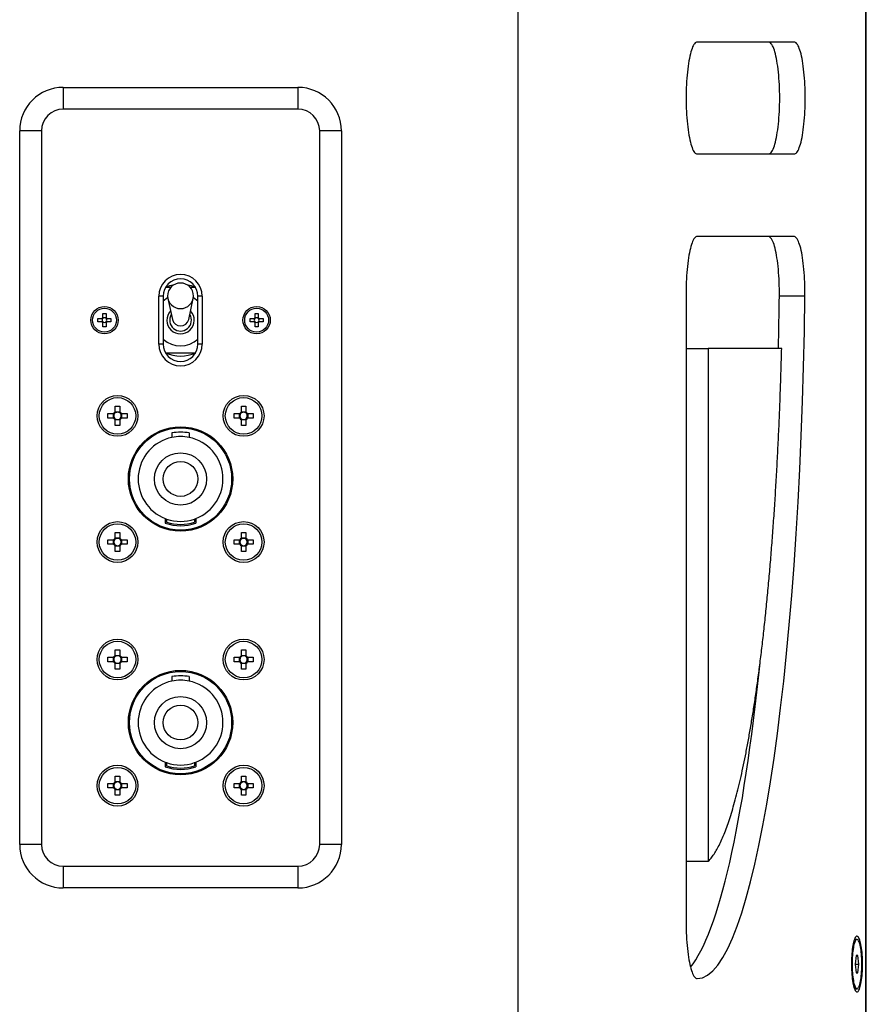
# Model space of a CAD drawing. Header units: millimetres. Extents: x 26293 to 29282, y 1612 to 3704.
# Tile 9 of 54: x 28022 to 28217, y 2433 to 2660. Entities that reach past the tile are written whole.
import ezdxf

# ---------------------------------------------------------------- set-up
doc = ezdxf.new("R2010")
doc.units = ezdxf.units.MM
doc.layers.add('1', color=7, linetype='Continuous')

msp = doc.modelspace()

# ---------------------------------------------------------------- linework, layer by layer
at = {"layer": '1'}
for p, q in [((28137.006, 3118.712), (28137.006, 2378.712)), ((28217.074, 2378.712), (28217.074, 3118.712)), ((28217.174, 2378.712), (28217.174, 3118.712)), ((28200.577, 2654.626), (28178.276, 2654.626)), ((28032.443, 2644.212), (28086.443, 2644.212)), ((28032.443, 2644.212), (28032.443, 2639.212)), ((28086.443, 2644.212), (28086.443, 2639.212)), ((28086.443, 2639.212), (28032.443, 2639.212)), ((28022.443, 2470.212), (28022.443, 2634.212)), ((28027.443, 2634.212), (28022.443, 2634.212)), ((28027.443, 2634.212), (28027.443, 2470.212)), ((28091.443, 2470.212), (28091.443, 2634.212)), ((28096.443, 2634.212), (28091.443, 2634.212)), ((28096.443, 2634.212), (28096.443, 2470.212)), ((28178.276, 2628.905), (28200.577, 2628.905)), ((28200.502, 2609.952), (28178.276, 2609.952)), ((28057.177, 2598.212), (28055.983, 2598.212)), ((28062.911, 2598.212), (28061.71, 2598.212)), ((28054.447, 2585.212), (28054.447, 2596.212)), ((28055.447, 2596.212), (28054.447, 2596.212)), ((28055.447, 2596.212), (28055.447, 2585.212)), ((28056.479, 2595.813), (28055.447, 2595.052)), ((28063.447, 2595.045), (28062.408, 2595.813)), ((28063.447, 2585.212), (28063.447, 2596.212)), ((28064.447, 2596.212), (28063.447, 2596.212)), ((28064.447, 2596.212), (28064.447, 2585.212)), ((28175.724, 2597.092), (28175.724, 2452.241)), ((28197.169, 2596.337), (28203.05, 2596.337)), ((28056.506, 2595.67), (28057.56, 2590.863)), ((28061.326, 2590.863), (28062.381, 2595.67)), ((28041.573, 2592.212), (28042.313, 2592.212)), ((28041.573, 2591.302), (28041.573, 2592.212)), ((28041.573, 2591.21), (28041.696, 2591.21)), ((28042.191, 2591.21), (28042.313, 2591.21)), ((28042.313, 2592.212), (28042.313, 2591.302)), ((28076.573, 2592.212), (28077.313, 2592.212)), ((28076.573, 2591.302), (28076.573, 2592.212)), ((28076.573, 2591.21), (28076.696, 2591.21)), ((28077.191, 2591.21), (28077.313, 2591.21)), ((28077.313, 2592.212), (28077.313, 2591.302)), ((28040.443, 2590.342), (28040.443, 2591.082)), ((28040.443, 2591.082), (28041.353, 2591.082)), ((28041.353, 2590.342), (28040.443, 2590.342)), ((28041.445, 2590.959), (28041.445, 2591.082)), ((28041.445, 2590.342), (28041.445, 2590.464)), ((28041.696, 2590.214), (28041.573, 2590.214)), ((28041.573, 2589.212), (28041.573, 2590.122)), ((28042.313, 2589.212), (28041.573, 2589.212)), ((28042.313, 2590.214), (28042.191, 2590.214)), ((28042.313, 2590.122), (28042.313, 2589.212)), ((28042.441, 2591.082), (28042.441, 2590.959)), ((28042.441, 2590.464), (28042.441, 2590.342)), ((28042.533, 2591.082), (28043.443, 2591.082)), ((28043.443, 2590.342), (28042.533, 2590.342)), ((28043.443, 2591.082), (28043.443, 2590.342)), ((28075.443, 2590.342), (28075.443, 2591.082)), ((28075.443, 2591.082), (28076.353, 2591.082)), ((28076.353, 2590.342), (28075.443, 2590.342)), ((28076.445, 2590.959), (28076.445, 2591.082)), ((28076.445, 2590.342), (28076.445, 2590.464)), ((28076.696, 2590.214), (28076.573, 2590.214)), ((28076.573, 2589.212), (28076.573, 2590.122)), ((28077.313, 2589.212), (28076.573, 2589.212)), ((28077.313, 2590.214), (28077.191, 2590.214)), ((28077.313, 2590.122), (28077.313, 2589.212)), ((28077.441, 2591.082), (28077.441, 2590.959)), ((28077.441, 2590.464), (28077.441, 2590.342)), ((28077.533, 2591.082), (28078.443, 2591.082)), ((28078.443, 2590.342), (28077.533, 2590.342)), ((28078.443, 2591.082), (28078.443, 2590.342)), ((28055.447, 2585.212), (28054.447, 2585.212)), ((28064.447, 2585.212), (28063.447, 2585.212)), ((28055.983, 2583.212), (28062.911, 2583.212)), ((28175.724, 2584.231), (28180.829, 2584.231)), ((28180.829, 2584.231), (28180.829, 2466.354)), ((28197.704, 2584.231), (28180.829, 2584.231)), ((28044.428, 2570.912), (28045.458, 2570.912)), ((28044.428, 2569.6), (28044.428, 2570.912)), ((28045.458, 2570.912), (28045.458, 2569.6)), ((28073.428, 2570.912), (28074.458, 2570.912)), ((28073.428, 2569.6), (28073.428, 2570.912)), ((28074.458, 2570.912), (28074.458, 2569.6)), ((28042.743, 2568.197), (28042.743, 2569.227)), ((28042.743, 2569.227), (28044.055, 2569.227)), ((28043.995, 2568.197), (28043.995, 2569.227)), ((28044.428, 2569.66), (28045.458, 2569.66)), ((28045.831, 2569.227), (28047.143, 2569.227)), ((28045.892, 2569.227), (28045.892, 2568.197)), ((28047.143, 2569.227), (28047.143, 2568.197)), ((28071.743, 2568.197), (28071.743, 2569.227)), ((28071.743, 2569.227), (28073.055, 2569.227)), ((28072.995, 2568.197), (28072.995, 2569.227)), ((28073.428, 2569.66), (28074.458, 2569.66)), ((28074.831, 2569.227), (28076.143, 2569.227)), ((28074.892, 2569.227), (28074.892, 2568.197)), ((28076.143, 2569.227), (28076.143, 2568.197)), ((28044.055, 2568.197), (28042.743, 2568.197)), ((28044.428, 2566.512), (28044.428, 2567.824)), ((28045.458, 2567.763), (28044.428, 2567.763)), ((28045.458, 2566.512), (28044.428, 2566.512)), ((28045.458, 2567.824), (28045.458, 2566.512)), ((28047.143, 2568.197), (28045.831, 2568.197)), ((28073.055, 2568.197), (28071.743, 2568.197)), ((28073.428, 2566.512), (28073.428, 2567.824)), ((28074.458, 2567.763), (28073.428, 2567.763)), ((28074.458, 2566.512), (28073.428, 2566.512)), ((28074.458, 2567.824), (28074.458, 2566.512)), ((28076.143, 2568.197), (28074.831, 2568.197)), ((28057.443, 2564.774), (28057.443, 2563.754)), ((28061.443, 2564.774), (28061.443, 2563.754)), ((28055.943, 2545.112), (28055.943, 2544.048)), ((28056.243, 2545.002), (28056.243, 2544.264)), ((28062.643, 2545.002), (28062.643, 2544.264)), ((28062.943, 2545.112), (28062.943, 2544.048)), ((28044.428, 2541.912), (28045.458, 2541.912)), ((28044.428, 2540.6), (28044.428, 2541.912)), ((28045.458, 2541.912), (28045.458, 2540.6)), ((28073.428, 2541.912), (28074.458, 2541.912)), ((28073.428, 2540.6), (28073.428, 2541.912)), ((28074.458, 2541.912), (28074.458, 2540.6)), ((28042.743, 2539.197), (28042.743, 2540.227)), ((28042.743, 2540.227), (28044.055, 2540.227)), ((28044.055, 2539.197), (28042.743, 2539.197)), ((28043.995, 2539.197), (28043.995, 2540.227)), ((28044.428, 2540.66), (28045.458, 2540.66)), ((28045.831, 2540.227), (28047.143, 2540.227)), ((28047.143, 2539.197), (28045.831, 2539.197)), ((28045.892, 2540.227), (28045.892, 2539.197)), ((28047.143, 2540.227), (28047.143, 2539.197)), ((28071.743, 2539.197), (28071.743, 2540.227)), ((28071.743, 2540.227), (28073.055, 2540.227)), ((28073.055, 2539.197), (28071.743, 2539.197)), ((28072.995, 2539.197), (28072.995, 2540.227)), ((28073.428, 2540.66), (28074.458, 2540.66)), ((28074.831, 2540.227), (28076.143, 2540.227)), ((28076.143, 2539.197), (28074.831, 2539.197)), ((28074.892, 2540.227), (28074.892, 2539.197)), ((28076.143, 2540.227), (28076.143, 2539.197)), ((28044.428, 2537.512), (28044.428, 2538.824)), ((28045.458, 2538.763), (28044.428, 2538.763)), ((28045.458, 2537.512), (28044.428, 2537.512)), ((28045.458, 2538.824), (28045.458, 2537.512)), ((28073.428, 2537.512), (28073.428, 2538.824)), ((28074.458, 2538.763), (28073.428, 2538.763)), ((28074.458, 2537.512), (28073.428, 2537.512)), ((28074.458, 2538.824), (28074.458, 2537.512)), ((28044.428, 2514.912), (28045.458, 2514.912)), ((28044.428, 2513.6), (28044.428, 2514.912)), ((28045.458, 2514.912), (28045.458, 2513.6)), ((28073.428, 2514.912), (28074.458, 2514.912)), ((28073.428, 2513.6), (28073.428, 2514.912)), ((28074.458, 2514.912), (28074.458, 2513.6)), ((28042.743, 2512.197), (28042.743, 2513.227)), ((28042.743, 2513.227), (28044.055, 2513.227)), ((28044.055, 2512.197), (28042.743, 2512.197)), ((28043.995, 2512.197), (28043.995, 2513.227)), ((28044.428, 2513.66), (28045.458, 2513.66)), ((28045.831, 2513.227), (28047.143, 2513.227)), ((28047.143, 2512.197), (28045.831, 2512.197)), ((28045.892, 2513.227), (28045.892, 2512.197)), ((28047.143, 2513.227), (28047.143, 2512.197)), ((28071.743, 2512.197), (28071.743, 2513.227)), ((28071.743, 2513.227), (28073.055, 2513.227)), ((28073.055, 2512.197), (28071.743, 2512.197)), ((28072.995, 2512.197), (28072.995, 2513.227)), ((28073.428, 2513.66), (28074.458, 2513.66)), ((28074.831, 2513.227), (28076.143, 2513.227)), ((28076.143, 2512.197), (28074.831, 2512.197)), ((28074.892, 2513.227), (28074.892, 2512.197)), ((28076.143, 2513.227), (28076.143, 2512.197)), ((28044.428, 2510.512), (28044.428, 2511.824)), ((28045.458, 2511.763), (28044.428, 2511.763)), ((28045.458, 2510.512), (28044.428, 2510.512)), ((28045.458, 2511.824), (28045.458, 2510.512)), ((28073.428, 2510.512), (28073.428, 2511.824)), ((28074.458, 2511.763), (28073.428, 2511.763)), ((28074.458, 2510.512), (28073.428, 2510.512)), ((28074.458, 2511.824), (28074.458, 2510.512)), ((28057.443, 2508.774), (28057.443, 2507.754)), ((28061.443, 2508.774), (28061.443, 2507.754)), ((28055.943, 2489.112), (28055.943, 2488.048)), ((28056.243, 2489.002), (28056.243, 2488.264)), ((28062.643, 2489.002), (28062.643, 2488.264)), ((28062.943, 2489.112), (28062.943, 2488.048)), ((28044.428, 2485.912), (28045.458, 2485.912)), ((28044.428, 2484.6), (28044.428, 2485.912)), ((28045.458, 2485.912), (28045.458, 2484.6)), ((28073.428, 2485.912), (28074.458, 2485.912)), ((28073.428, 2484.6), (28073.428, 2485.912)), ((28074.458, 2485.912), (28074.458, 2484.6)), ((28042.743, 2483.197), (28042.743, 2484.227)), ((28042.743, 2484.227), (28044.055, 2484.227)), ((28044.055, 2483.197), (28042.743, 2483.197)), ((28043.995, 2483.197), (28043.995, 2484.227)), ((28044.428, 2484.66), (28045.458, 2484.66)), ((28044.428, 2481.512), (28044.428, 2482.824)), ((28045.458, 2482.763), (28044.428, 2482.763)), ((28045.458, 2482.824), (28045.458, 2481.512)), ((28045.831, 2484.227), (28047.143, 2484.227)), ((28047.143, 2483.197), (28045.831, 2483.197)), ((28045.892, 2484.227), (28045.892, 2483.197)), ((28047.143, 2484.227), (28047.143, 2483.197)), ((28071.743, 2483.197), (28071.743, 2484.227)), ((28071.743, 2484.227), (28073.055, 2484.227)), ((28073.055, 2483.197), (28071.743, 2483.197)), ((28072.995, 2483.197), (28072.995, 2484.227)), ((28073.428, 2484.66), (28074.458, 2484.66)), ((28073.428, 2481.512), (28073.428, 2482.824)), ((28074.458, 2482.763), (28073.428, 2482.763)), ((28074.458, 2482.824), (28074.458, 2481.512)), ((28074.831, 2484.227), (28076.143, 2484.227)), ((28076.143, 2483.197), (28074.831, 2483.197)), ((28074.892, 2484.227), (28074.892, 2483.197)), ((28076.143, 2484.227), (28076.143, 2483.197)), ((28045.458, 2481.512), (28044.428, 2481.512)), ((28074.458, 2481.512), (28073.428, 2481.512)), ((28027.443, 2470.212), (28022.443, 2470.212)), ((28096.443, 2470.212), (28091.443, 2470.212)), ((28032.443, 2465.212), (28086.443, 2465.212)), ((28032.443, 2465.212), (28032.443, 2460.212)), ((28086.443, 2465.212), (28086.443, 2460.212)), ((28175.724, 2466.354), (28180.829, 2466.354)), ((28086.443, 2460.212), (28032.443, 2460.212)), ((28215.029, 2448.382), (28214.44, 2448.382)), ((28214.8, 2444.712), (28214.571, 2442.712)), ((28215.259, 2444.712), (28214.8, 2444.712)), ((28215.488, 2442.712), (28215.259, 2444.712)), ((28214.571, 2442.712), (28214.8, 2440.712)), ((28214.571, 2442.712), (28215.488, 2442.712)), ((28215.259, 2440.712), (28215.488, 2442.712)), ((28214.8, 2440.712), (28215.259, 2440.712)), ((28214.44, 2437.042), (28215.029, 2437.042))]:
    msp.add_line(p, q, dxfattribs=at)
at = {"layer": '1', "flags": 128}
for points in [[(28178.276, 2654.626), (28178.122, 2654.603), (28177.969, 2654.532), (28177.816, 2654.416), (28177.665, 2654.253), (28177.517, 2654.044), (28177.371, 2653.79), (28177.229, 2653.493), (28177.09, 2653.153), (28176.956, 2652.771), (28176.826, 2652.35), (28176.702, 2651.889), (28176.584, 2651.392), (28176.471, 2650.859), (28176.366, 2650.294), (28176.267, 2649.697), (28176.176, 2649.071), (28176.092, 2648.419), (28176.016, 2647.742), (28175.949, 2647.044), (28175.89, 2646.326), (28175.839, 2645.592), (28175.798, 2644.843), (28175.766, 2644.084), (28175.742, 2643.316), (28175.728, 2642.542), (28175.724, 2641.766), (28175.728, 2640.989), (28175.742, 2640.215), (28175.766, 2639.447), (28175.798, 2638.688), (28175.839, 2637.94), (28175.89, 2637.205), (28175.949, 2636.487), (28176.016, 2635.789), (28176.092, 2635.112), (28176.176, 2634.46), (28176.267, 2633.834), (28176.366, 2633.237), (28176.471, 2632.672), (28176.584, 2632.139), (28176.702, 2631.642), (28176.826, 2631.181), (28176.956, 2630.76), (28177.09, 2630.378), (28177.229, 2630.038), (28177.371, 2629.741), (28177.517, 2629.487), (28177.665, 2629.279), (28177.816, 2629.116), (28177.969, 2628.999), (28178.122, 2628.928), (28178.276, 2628.905)], [(28194.696, 2628.905), (28194.85, 2628.928), (28195.004, 2628.999), (28195.156, 2629.116), (28195.307, 2629.279), (28195.455, 2629.487), (28195.601, 2629.741), (28195.744, 2630.038), (28195.882, 2630.378), (28196.017, 2630.76), (28196.146, 2631.181), (28196.27, 2631.642), (28196.389, 2632.139), (28196.501, 2632.672), (28196.607, 2633.237), (28196.705, 2633.834), (28196.797, 2634.46), (28196.88, 2635.112), (28196.956, 2635.789), (28197.024, 2636.487), (28197.083, 2637.205), (28197.133, 2637.94), (28197.174, 2638.688), (28197.207, 2639.447), (28197.23, 2640.215), (28197.244, 2640.989), (28197.249, 2641.766), (28197.244, 2642.542), (28197.23, 2643.316), (28197.207, 2644.084), (28197.174, 2644.843), (28197.133, 2645.592), (28197.083, 2646.326), (28197.024, 2647.044), (28196.956, 2647.742), (28196.88, 2648.419), (28196.797, 2649.071), (28196.705, 2649.697), (28196.607, 2650.294), (28196.501, 2650.859), (28196.389, 2651.392), (28196.27, 2651.889), (28196.146, 2652.35), (28196.017, 2652.771), (28195.882, 2653.153), (28195.744, 2653.493), (28195.601, 2653.79), (28195.455, 2654.044), (28195.307, 2654.253), (28195.156, 2654.416), (28195.004, 2654.532), (28194.85, 2654.603), (28194.696, 2654.626)], [(28200.577, 2628.905), (28200.731, 2628.928), (28200.884, 2628.999), (28201.037, 2629.116), (28201.188, 2629.279), (28201.336, 2629.487), (28201.482, 2629.741), (28201.624, 2630.038), (28201.763, 2630.378), (28201.897, 2630.76), (28202.027, 2631.181), (28202.151, 2631.642), (28202.269, 2632.139), (28202.382, 2632.672), (28202.487, 2633.237), (28202.586, 2633.834), (28202.677, 2634.46), (28202.761, 2635.112), (28202.837, 2635.789), (28202.904, 2636.487), (28202.963, 2637.205), (28203.014, 2637.94), (28203.055, 2638.688), (28203.087, 2639.447), (28203.111, 2640.215), (28203.125, 2640.989), (28203.129, 2641.766), (28203.125, 2642.542), (28203.111, 2643.316), (28203.087, 2644.084), (28203.055, 2644.843), (28203.014, 2645.592), (28202.963, 2646.326), (28202.904, 2647.044), (28202.837, 2647.742), (28202.761, 2648.419), (28202.677, 2649.071), (28202.586, 2649.697), (28202.487, 2650.294), (28202.382, 2650.859), (28202.269, 2651.392), (28202.151, 2651.889), (28202.027, 2652.35), (28201.897, 2652.771), (28201.763, 2653.153), (28201.624, 2653.493), (28201.482, 2653.79), (28201.336, 2654.044), (28201.188, 2654.253), (28201.037, 2654.416), (28200.884, 2654.532), (28200.731, 2654.603), (28200.577, 2654.626)], [(28178.276, 2609.952), (28178.122, 2609.929), (28177.969, 2609.859), (28177.816, 2609.742), (28177.665, 2609.579), (28177.517, 2609.37), (28177.371, 2609.117), (28177.229, 2608.819), (28177.09, 2608.479), (28176.956, 2608.098), (28176.826, 2607.676), (28176.702, 2607.216), (28176.584, 2606.718), (28176.471, 2606.186), (28176.366, 2605.62), (28176.267, 2605.023), (28176.176, 2604.398), (28176.092, 2603.745), (28176.016, 2603.068), (28175.949, 2602.37), (28175.89, 2601.652), (28175.839, 2600.918), (28175.798, 2600.17), (28175.766, 2599.41), (28175.742, 2598.642), (28175.728, 2597.868), (28175.724, 2597.092)], [(28197.169, 2596.337), (28197.174, 2597.113), (28197.169, 2597.888), (28197.155, 2598.661), (28197.131, 2599.428), (28197.099, 2600.187), (28197.057, 2600.934), (28197.007, 2601.667), (28196.948, 2602.384), (28196.88, 2603.081), (28196.804, 2603.757), (28196.72, 2604.408), (28196.629, 2605.033), (28196.53, 2605.628), (28196.425, 2606.193), (28196.312, 2606.725), (28196.194, 2607.221), (28196.07, 2607.681), (28195.94, 2608.101), (28195.806, 2608.482), (28195.668, 2608.822), (28195.525, 2609.118), (28195.38, 2609.371), (28195.231, 2609.58), (28195.081, 2609.742), (28194.929, 2609.859), (28194.775, 2609.929), (28194.621, 2609.952)], [(28203.05, 2596.337), (28203.054, 2597.113), (28203.049, 2597.888), (28203.035, 2598.661), (28203.012, 2599.428), (28202.979, 2600.187), (28202.938, 2600.934), (28202.887, 2601.667), (28202.828, 2602.384), (28202.761, 2603.081), (28202.685, 2603.757), (28202.601, 2604.408), (28202.51, 2605.033), (28202.411, 2605.628), (28202.305, 2606.193), (28202.193, 2606.725), (28202.075, 2607.221), (28201.95, 2607.681), (28201.821, 2608.101), (28201.687, 2608.482), (28201.548, 2608.822), (28201.406, 2609.118), (28201.26, 2609.371), (28201.112, 2609.58), (28200.961, 2609.742), (28200.809, 2609.859), (28200.656, 2609.929), (28200.502, 2609.952)], [(28175.724, 2452.241), (28175.728, 2451.464), (28175.742, 2450.69), (28175.766, 2449.922), (28175.798, 2449.163), (28175.839, 2448.415), (28175.89, 2447.68), (28175.949, 2446.962), (28176.016, 2446.264), (28176.092, 2445.587), (28176.176, 2444.935), (28176.267, 2444.309), (28176.366, 2443.712), (28176.471, 2443.147), (28176.584, 2442.614), (28176.702, 2442.117), (28176.826, 2441.656), (28176.956, 2441.235), (28177.09, 2440.853), (28177.229, 2440.513), (28177.371, 2440.216), (28177.517, 2439.962), (28177.665, 2439.754), (28177.816, 2439.591), (28177.969, 2439.474), (28178.122, 2439.403), (28178.276, 2439.38)], [(28216.3, 2442.712), (28216.295, 2443.262), (28216.281, 2443.808), (28216.257, 2444.346), (28216.225, 2444.872), (28216.184, 2445.382), (28216.134, 2445.872), (28216.076, 2446.339), (28216.01, 2446.779), (28215.937, 2447.188), (28215.857, 2447.565), (28215.772, 2447.906), (28215.68, 2448.208), (28215.584, 2448.469), (28215.484, 2448.688), (28215.38, 2448.863), (28215.274, 2448.992), (28215.166, 2449.075), (28215.057, 2449.11), (28214.947, 2449.099), (28214.839, 2449.039), (28214.731, 2448.933), (28214.626, 2448.781), (28214.524, 2448.584), (28214.426, 2448.344), (28214.332, 2448.062), (28214.243, 2447.74), (28214.161, 2447.381), (28214.084, 2446.987), (28214.015, 2446.562), (28213.953, 2446.109), (28213.899, 2445.63), (28213.853, 2445.129), (28213.816, 2444.611), (28213.788, 2444.078), (28213.77, 2443.536), (28213.76, 2442.987), (28213.76, 2442.436), (28213.77, 2441.888), (28213.788, 2441.345), (28213.816, 2440.813), (28213.853, 2440.295), (28213.899, 2439.794), (28213.953, 2439.315), (28214.015, 2438.861), (28214.084, 2438.436), (28214.161, 2438.043), (28214.243, 2437.684), (28214.332, 2437.362), (28214.426, 2437.08), (28214.524, 2436.839), (28214.626, 2436.642), (28214.731, 2436.49), (28214.839, 2436.384), (28214.947, 2436.325), (28215.057, 2436.313), (28215.166, 2436.349), (28215.274, 2436.431), (28215.38, 2436.561), (28215.484, 2436.735), (28215.584, 2436.954), (28215.68, 2437.216), (28215.772, 2437.518), (28215.857, 2437.859), (28215.937, 2438.235), (28216.01, 2438.645), (28216.076, 2439.085), (28216.134, 2439.552), (28216.184, 2440.042), (28216.225, 2440.552), (28216.257, 2441.078), (28216.281, 2441.616), (28216.295, 2442.162), (28216.3, 2442.712)], [(28213.904, 2442.712), (28213.909, 2442.196), (28213.923, 2441.685), (28213.946, 2441.182), (28213.978, 2440.692), (28214.019, 2440.219), (28214.068, 2439.766), (28214.125, 2439.337), (28214.19, 2438.937), (28214.261, 2438.568), (28214.339, 2438.233), (28214.423, 2437.936), (28214.512, 2437.678), (28214.605, 2437.461), (28214.701, 2437.288), (28214.8, 2437.16), (28214.902, 2437.079), (28215.004, 2437.043), (28215.106, 2437.055), (28215.208, 2437.114), (28215.308, 2437.219), (28215.406, 2437.369), (28215.501, 2437.564), (28215.592, 2437.801), (28215.678, 2438.08), (28215.759, 2438.396), (28215.834, 2438.748), (28215.902, 2439.134), (28215.963, 2439.548), (28216.016, 2439.989), (28216.061, 2440.453), (28216.098, 2440.935), (28216.126, 2441.432), (28216.144, 2441.94), (28216.153, 2442.454), (28216.153, 2442.97), (28216.144, 2443.484), (28216.126, 2443.991), (28216.098, 2444.488), (28216.061, 2444.971), (28216.016, 2445.434), (28215.963, 2445.875), (28215.902, 2446.29), (28215.834, 2446.675), (28215.759, 2447.028), (28215.678, 2447.344), (28215.592, 2447.622), (28215.501, 2447.86), (28215.406, 2448.054), (28215.308, 2448.205), (28215.208, 2448.31), (28215.106, 2448.369), (28215.004, 2448.38), (28214.902, 2448.345), (28214.8, 2448.263), (28214.701, 2448.135), (28214.605, 2447.962), (28214.512, 2447.746), (28214.423, 2447.488), (28214.339, 2447.19), (28214.261, 2446.856), (28214.19, 2446.487), (28214.125, 2446.086), (28214.068, 2445.658), (28214.019, 2445.205), (28213.978, 2444.732), (28213.946, 2444.242), (28213.923, 2443.739), (28213.909, 2443.227), (28213.904, 2442.712)]]:
    msp.add_lwpolyline(points, dxfattribs=at)
at = {"layer": '1'}
for centre, radius in [((28041.943, 2590.712), 3.15), ((28076.943, 2590.712), 3.15), ((28041.943, 2590.712), 2.75), ((28076.943, 2590.712), 2.75), ((28044.943, 2568.712), 4.7), ((28073.943, 2568.712), 4.7), ((28044.943, 2568.712), 4.2), ((28073.943, 2568.712), 4.2), ((28059.443, 2554.212), 12), ((28059.443, 2554.212), 11.75), ((28059.443, 2554.212), 6), ((28059.443, 2554.212), 4), ((28044.943, 2539.712), 4.7), ((28044.943, 2539.712), 4.2), ((28073.943, 2539.712), 4.7), ((28073.943, 2539.712), 4.2), ((28044.943, 2512.712), 4.7), ((28044.943, 2512.712), 4.2), ((28073.943, 2512.712), 4.7), ((28073.943, 2512.712), 4.2), ((28059.443, 2498.212), 12), ((28059.443, 2498.212), 11.75), ((28059.443, 2498.212), 6), ((28059.443, 2498.212), 4), ((28044.943, 2483.712), 4.7), ((28044.943, 2483.712), 4.2), ((28073.943, 2483.712), 4.7), ((28073.943, 2483.712), 4.2)]:
    msp.add_circle(centre, radius, dxfattribs=at)
for centre, radius, start, end in [((28032.443, 2634.212), 10, 90, 180), ((28086.443, 2634.212), 10, 0, 90), ((28032.443, 2634.212), 5, 90, 180), ((28086.443, 2634.212), 5, 0, 90), ((28059.447, 2596.212), 5, 0, 180), ((28059.447, 2596.212), 4, 0, 180), ((28059.443, 2590.712), 8.25, 100.83129, 114.86333), ((28059.443, 2596.246), 3, 90, 180), ((28059.443, 2596.246), 3, 0, 90), ((28059.443, 2590.712), 8.25, 65.05808, 79.16871), ((28059.443, 2596.359), 3.002, 182.14, 357.86), ((28041.943, 2590.712), 0.697, 122.08571, 147.91429), ((28041.943, 2590.712), 0.556, 116.43812, 131.71821), ((28041.943, 2590.712), 0.556, 63.56188, 116.43812), ((28041.943, 2590.712), 0.556, 48.28179, 63.56188), ((28041.943, 2590.712), 0.697, 32.08571, 57.91429), ((28059.443, 2590.712), 3.15, 137.37363, 42.62637), ((28059.443, 2590.712), 2.5, 148.65273, 31.34727), ((28076.943, 2590.712), 0.697, 122.08571, 147.91429), ((28076.943, 2590.712), 0.556, 116.43812, 131.71821), ((28076.943, 2590.712), 0.556, 63.56188, 116.43812), ((28076.943, 2590.712), 0.556, 48.28179, 63.56188), ((28076.943, 2590.712), 0.697, 32.08571, 57.91429), ((28041.943, 2590.712), 0.697, 212.08571, 237.91429), ((28041.943, 2590.712), 0.556, 153.56188, 206.43812), ((28041.943, 2590.712), 0.556, 138.28179, 153.56188), ((28041.943, 2590.712), 0.556, 206.43812, 221.71821), ((28041.943, 2590.712), 0.556, 131.71821, 138.28179), ((28041.943, 2590.712), 0.556, 221.71821, 228.28179), ((28041.943, 2590.712), 0.556, 228.28179, 243.56188), ((28041.943, 2590.712), 0.556, 243.56188, 296.43812), ((28041.943, 2590.712), 0.556, 296.43812, 311.71821), ((28041.943, 2590.712), 0.556, 41.71821, 48.28179), ((28041.943, 2590.712), 0.556, 311.71821, 318.28179), ((28041.943, 2590.712), 0.697, 302.08571, 327.91429), ((28041.943, 2590.712), 0.556, 26.43812, 41.71821), ((28041.943, 2590.712), 0.556, 318.28179, 333.56188), ((28041.943, 2590.712), 0.556, 333.56188, 26.43812), ((28059.4, 2591.305), 1.892, 193.51826, 271.32256), ((28059.487, 2591.305), 1.892, 268.67744, 346.48174), ((28076.943, 2590.712), 0.697, 212.08571, 237.91429), ((28076.943, 2590.712), 0.556, 153.56188, 206.43812), ((28076.943, 2590.712), 0.556, 138.28179, 153.56188), ((28076.943, 2590.712), 0.556, 206.43812, 221.71821), ((28076.943, 2590.712), 0.556, 131.71821, 138.28179), ((28076.943, 2590.712), 0.556, 221.71821, 228.28179), ((28076.943, 2590.712), 0.556, 228.28179, 243.56188), ((28076.943, 2590.712), 0.556, 243.56188, 296.43812), ((28076.943, 2590.712), 0.556, 296.43812, 311.71821), ((28076.943, 2590.712), 0.556, 41.71821, 48.28179), ((28076.943, 2590.712), 0.697, 302.08571, 327.91429), ((28076.943, 2590.712), 0.556, 311.71821, 318.28179), ((28076.943, 2590.712), 0.556, 26.43812, 41.71821), ((28076.943, 2590.712), 0.556, 318.28179, 333.56188), ((28076.943, 2590.712), 0.556, 333.56188, 26.43812), ((28059.447, 2585.212), 5, 180, 0), ((28059.443, 2590.712), 5.9, 227.3649, 312.73477), ((28059.447, 2585.212), 4, 180, 0), ((28059.443, 2590.712), 8.25, 245.13667, 294.94192), ((28044.943, 2568.712), 1.027, 120.11233, 149.88767), ((28044.943, 2568.712), 0.851, 142.7589, 217.2411), ((28044.943, 2568.712), 0.851, 127.2411, 142.7589), ((28044.943, 2568.712), 0.851, 52.7589, 127.2411), ((28044.943, 2568.712), 1.027, 30.11233, 59.88767), ((28044.943, 2568.712), 0.851, 37.2411, 52.7589), ((28044.943, 2568.712), 0.851, 322.7589, 37.2411), ((28073.943, 2568.712), 1.027, 120.11233, 149.88767), ((28073.943, 2568.712), 0.851, 142.7589, 217.2411), ((28073.943, 2568.712), 0.851, 127.2411, 142.7589), ((28073.943, 2568.712), 0.851, 52.7589, 127.2411), ((28073.943, 2568.712), 1.027, 30.11233, 59.88767), ((28073.943, 2568.712), 0.851, 37.2411, 52.7589), ((28073.943, 2568.712), 0.851, 322.7589, 37.2411), ((28044.943, 2568.712), 1.027, 210.11233, 239.88767), ((28044.943, 2568.712), 0.851, 217.2411, 232.7589), ((28044.943, 2568.712), 0.851, 232.7589, 307.2411), ((28044.943, 2568.712), 0.851, 307.2411, 322.7589), ((28044.943, 2568.712), 1.027, 300.11233, 329.88767), ((28073.943, 2568.712), 1.027, 210.11233, 239.88767), ((28073.943, 2568.712), 0.851, 217.2411, 232.7589), ((28073.943, 2568.712), 0.851, 232.7589, 307.2411), ((28073.943, 2568.712), 0.851, 307.2411, 322.7589), ((28073.943, 2568.712), 1.027, 300.11233, 329.88767), ((28059.443, 2554.212), 10.75, 79.27785, 100.72215), ((28059.443, 2554.212), 9.75, 101.837, 248.96278), ((28059.443, 2554.212), 9.75, 78.163, 101.837), ((28059.443, 2554.212), 9.75, 291.03722, 78.163), ((28059.443, 2554.212), 9.75, 248.96278, 250.84013), ((28059.443, 2554.212), 10.75, 250.9992, 289.0008), ((28059.443, 2554.212), 9.75, 250.84013, 289.15987), ((28059.443, 2554.212), 10.45, 252.16842, 287.83158), ((28059.443, 2554.212), 9.75, 289.15987, 291.03722), ((28044.943, 2539.712), 1.027, 120.11233, 149.88767), ((28044.943, 2539.712), 1.027, 210.11233, 239.88767), ((28044.943, 2539.712), 0.851, 142.7589, 217.2411), ((28044.943, 2539.712), 0.851, 127.2411, 142.7589), ((28044.943, 2539.712), 0.851, 217.2411, 232.7589), ((28044.943, 2539.712), 0.851, 52.7589, 127.2411), ((28044.943, 2539.712), 1.027, 30.11233, 59.88767), ((28044.943, 2539.712), 0.851, 37.2411, 52.7589), ((28044.943, 2539.712), 1.027, 300.11233, 329.88767), ((28044.943, 2539.712), 0.851, 307.2411, 322.7589), ((28044.943, 2539.712), 0.851, 322.7589, 37.2411), ((28073.943, 2539.712), 1.027, 120.11233, 149.88767), ((28073.943, 2539.712), 1.027, 210.11233, 239.88767), ((28073.943, 2539.712), 0.851, 142.7589, 217.2411), ((28073.943, 2539.712), 0.851, 127.2411, 142.7589), ((28073.943, 2539.712), 0.851, 217.2411, 232.7589), ((28073.943, 2539.712), 0.851, 52.7589, 127.2411), ((28073.943, 2539.712), 1.027, 30.11233, 59.88767), ((28073.943, 2539.712), 0.851, 37.2411, 52.7589), ((28073.943, 2539.712), 1.027, 300.11233, 329.88767), ((28073.943, 2539.712), 0.851, 307.2411, 322.7589), ((28073.943, 2539.712), 0.851, 322.7589, 37.2411), ((28044.943, 2539.712), 0.851, 232.7589, 307.2411), ((28073.943, 2539.712), 0.851, 232.7589, 307.2411), ((28044.943, 2512.712), 1.027, 120.11233, 149.88767), ((28044.943, 2512.712), 1.027, 210.11233, 239.88767), ((28044.943, 2512.712), 0.851, 142.7589, 217.2411), ((28044.943, 2512.712), 0.851, 127.2411, 142.7589), ((28044.943, 2512.712), 0.851, 217.2411, 232.7589), ((28044.943, 2512.712), 0.851, 52.7589, 127.2411), ((28044.943, 2512.712), 0.851, 232.7589, 307.2411), ((28044.943, 2512.712), 1.027, 30.11233, 59.88767), ((28044.943, 2512.712), 0.851, 37.2411, 52.7589), ((28044.943, 2512.712), 1.027, 300.11233, 329.88767), ((28044.943, 2512.712), 0.851, 307.2411, 322.7589), ((28044.943, 2512.712), 0.851, 322.7589, 37.2411), ((28073.943, 2512.712), 1.027, 120.11233, 149.88767), ((28073.943, 2512.712), 1.027, 210.11233, 239.88767), ((28073.943, 2512.712), 0.851, 142.7589, 217.2411), ((28073.943, 2512.712), 0.851, 127.2411, 142.7589), ((28073.943, 2512.712), 0.851, 217.2411, 232.7589), ((28073.943, 2512.712), 0.851, 52.7589, 127.2411), ((28073.943, 2512.712), 0.851, 232.7589, 307.2411), ((28073.943, 2512.712), 1.027, 30.11233, 59.88767), ((28073.943, 2512.712), 0.851, 37.2411, 52.7589), ((28073.943, 2512.712), 0.851, 307.2411, 322.7589), ((28073.943, 2512.712), 1.027, 300.11233, 329.88767), ((28073.943, 2512.712), 0.851, 322.7589, 37.2411), ((28059.443, 2498.212), 9.75, 101.837, 248.96278), ((28059.443, 2498.212), 10.75, 79.27785, 100.72215), ((28059.443, 2498.212), 9.75, 78.163, 101.837), ((28059.443, 2498.212), 9.75, 291.03722, 78.163), ((28059.443, 2498.212), 9.75, 248.96278, 250.84013), ((28059.443, 2498.212), 10.75, 250.9992, 289.0008), ((28059.443, 2498.212), 9.75, 250.84013, 289.15987), ((28059.443, 2498.212), 10.45, 252.16842, 287.83158), ((28059.443, 2498.212), 9.75, 289.15987, 291.03722), ((28044.943, 2483.712), 1.027, 120.11233, 149.88767), ((28044.943, 2483.712), 1.027, 210.11233, 239.88767), ((28044.943, 2483.712), 0.851, 142.7589, 217.2411), ((28044.943, 2483.712), 0.851, 127.2411, 142.7589), ((28044.943, 2483.712), 0.851, 217.2411, 232.7589), ((28044.943, 2483.712), 0.851, 52.7589, 127.2411), ((28044.943, 2483.712), 0.851, 232.7589, 307.2411), ((28044.943, 2483.712), 1.027, 30.11233, 59.88767), ((28044.943, 2483.712), 0.851, 37.2411, 52.7589), ((28044.943, 2483.712), 1.027, 300.11233, 329.88767), ((28044.943, 2483.712), 0.851, 307.2411, 322.7589), ((28044.943, 2483.712), 0.851, 322.7589, 37.2411), ((28073.943, 2483.712), 1.027, 120.11233, 149.88767), ((28073.943, 2483.712), 1.027, 210.11233, 239.88767), ((28073.943, 2483.712), 0.851, 142.7589, 217.2411), ((28073.943, 2483.712), 0.851, 127.2411, 142.7589), ((28073.943, 2483.712), 0.851, 217.2411, 232.7589), ((28073.943, 2483.712), 0.851, 52.7589, 127.2411), ((28073.943, 2483.712), 0.851, 232.7589, 307.2411), ((28073.943, 2483.712), 1.027, 30.11233, 59.88767), ((28073.943, 2483.712), 0.851, 37.2411, 52.7589), ((28073.943, 2483.712), 1.027, 300.11233, 329.88767), ((28073.943, 2483.712), 0.851, 307.2411, 322.7589), ((28073.943, 2483.712), 0.851, 322.7589, 37.2411), ((28032.443, 2470.212), 10, 180, 270), ((28032.443, 2470.212), 5, 180, 270), ((28086.443, 2470.212), 10, 270, 0), ((28086.443, 2470.212), 5, 270, 0)]:
    msp.add_arc(centre, radius, start, end, dxfattribs=at)
for centre, major_axis, ratio, start_param, end_param in [((28178.276, 2609.952), (0, 170.573), 0.1457034, 3.1415927, 4.6324825), ((28172.396, 2609.952), (0, 170.573), 0.1457034, 4.5610179, 4.6324825), ((28041.943, 2590.781), (0, 0.496), 0.9901159, 5.7547968, 6.8115738), ((28076.943, 2590.781), (0, 0.496), 0.9901159, 5.7547968, 6.8115738), ((28041.874, 2590.712), (0.496, 0), 0.9901159, 2.6132042, 3.6699811), ((28041.943, 2590.642), (0, 0.496), 0.9901159, 2.6132042, 3.6699811), ((28042.013, 2590.712), (0.496, 0), 0.9901159, 5.7547968, 6.8115738), ((28076.874, 2590.712), (0.496, 0), 0.9901159, 2.6132042, 3.6699811), ((28076.943, 2590.642), (0, 0.496), 0.9901159, 2.6132042, 3.6699811), ((28077.013, 2590.712), (0.496, 0), 0.9901159, 5.7547968, 6.8115738), ((28172.396, 2609.952), (0, 170.573), 0.1457034, 3.3170059, 4.1004554)]:
    msp.add_ellipse(centre, major_axis=major_axis, ratio=ratio, start_param=start_param, end_param=end_param, dxfattribs=at)
for points, knots in [([(28041.573, 2591.302), (28041.573, 2591.295), (28041.573, 2591.253), (28041.573, 2591.196), (28041.573, 2591.142), (28041.573, 2591.127)], [0, 0, 0, 0, 0.1264699, 0.7554396, 1, 1, 1, 1]), ([(28042.313, 2591.127), (28042.313, 2591.142), (28042.313, 2591.196), (28042.313, 2591.253), (28042.313, 2591.295), (28042.313, 2591.302)], [0, 0, 0, 0, 0.2445604, 0.8735301, 1, 1, 1, 1]), ([(28076.573, 2591.302), (28076.573, 2591.295), (28076.573, 2591.253), (28076.573, 2591.196), (28076.573, 2591.142), (28076.573, 2591.127)], [0, 0, 0, 0, 0.1264699, 0.7554396, 1, 1, 1, 1]), ([(28077.313, 2591.127), (28077.313, 2591.142), (28077.313, 2591.196), (28077.313, 2591.253), (28077.313, 2591.295), (28077.313, 2591.302)], [0, 0, 0, 0, 0.2445604, 0.8735301, 1, 1, 1, 1]), ([(28041.528, 2591.082), (28041.513, 2591.082), (28041.459, 2591.082), (28041.402, 2591.082), (28041.36, 2591.082), (28041.353, 2591.082)], [0, 0, 0, 0, 0.2445604, 0.8735301, 1, 1, 1, 1]), ([(28041.353, 2590.342), (28041.36, 2590.342), (28041.402, 2590.342), (28041.459, 2590.342), (28041.513, 2590.342), (28041.528, 2590.342)], [0, 0, 0, 0, 0.1264699, 0.7554396, 1, 1, 1, 1]), ([(28041.573, 2590.297), (28041.573, 2590.282), (28041.573, 2590.228), (28041.573, 2590.171), (28041.573, 2590.129), (28041.573, 2590.122)], [0, 0, 0, 0, 0.2445604, 0.8735301, 1, 1, 1, 1]), ([(28042.313, 2590.122), (28042.313, 2590.129), (28042.313, 2590.171), (28042.313, 2590.228), (28042.313, 2590.282), (28042.313, 2590.297)], [0, 0, 0, 0, 0.1264699, 0.7554396, 1, 1, 1, 1]), ([(28042.533, 2591.082), (28042.526, 2591.082), (28042.484, 2591.082), (28042.427, 2591.082), (28042.373, 2591.082), (28042.358, 2591.082)], [0, 0, 0, 0, 0.1264699, 0.7554396, 1, 1, 1, 1]), ([(28042.358, 2590.342), (28042.373, 2590.342), (28042.427, 2590.342), (28042.484, 2590.342), (28042.526, 2590.342), (28042.533, 2590.342)], [0, 0, 0, 0, 0.2445604, 0.8735301, 1, 1, 1, 1]), ([(28076.528, 2591.082), (28076.513, 2591.082), (28076.459, 2591.082), (28076.402, 2591.082), (28076.36, 2591.082), (28076.353, 2591.082)], [0, 0, 0, 0, 0.2445604, 0.8735301, 1, 1, 1, 1]), ([(28076.353, 2590.342), (28076.36, 2590.342), (28076.402, 2590.342), (28076.459, 2590.342), (28076.513, 2590.342), (28076.528, 2590.342)], [0, 0, 0, 0, 0.1264699, 0.7554396, 1, 1, 1, 1]), ([(28076.573, 2590.297), (28076.573, 2590.282), (28076.573, 2590.228), (28076.573, 2590.171), (28076.573, 2590.129), (28076.573, 2590.122)], [0, 0, 0, 0, 0.2445604, 0.8735301, 1, 1, 1, 1]), ([(28077.313, 2590.122), (28077.313, 2590.129), (28077.313, 2590.171), (28077.313, 2590.228), (28077.313, 2590.282), (28077.313, 2590.297)], [0, 0, 0, 0, 0.1264699, 0.7554396, 1, 1, 1, 1]), ([(28077.533, 2591.082), (28077.526, 2591.082), (28077.484, 2591.082), (28077.427, 2591.082), (28077.373, 2591.082), (28077.358, 2591.082)], [0, 0, 0, 0, 0.1264699, 0.7554396, 1, 1, 1, 1]), ([(28077.358, 2590.342), (28077.373, 2590.342), (28077.427, 2590.342), (28077.484, 2590.342), (28077.526, 2590.342), (28077.533, 2590.342)], [0, 0, 0, 0, 0.2445604, 0.8735301, 1, 1, 1, 1]), ([(28180.829, 2466.354), (28181.049, 2466.587), (28181.491, 2467.057), (28182.149, 2467.974), (28182.807, 2469.051), (28183.464, 2470.307), (28184.118, 2471.738), (28184.757, 2473.316), (28185.381, 2475.031), (28185.989, 2476.872), (28186.592, 2478.876), (28187.19, 2481.04), (28187.782, 2483.364), (28188.366, 2485.848), (28188.942, 2488.49), (28189.508, 2491.29), (28190.065, 2494.247), (28190.606, 2497.337), (28191.133, 2500.555), (28191.643, 2503.896), (28192.139, 2507.374), (28192.624, 2511.011), (28193.095, 2514.803), (28193.552, 2518.748), (28193.991, 2522.819), (28194.41, 2527.009), (28194.808, 2531.289), (28195.183, 2535.651), (28195.535, 2540.088), (28195.867, 2544.618), (28196.178, 2549.269), (28196.469, 2554.035), (28196.738, 2558.911), (28196.982, 2563.86), (28197.202, 2568.874), (28197.396, 2573.946), (28197.567, 2579.068), (28197.658, 2582.507), (28197.704, 2584.231)], [0, 0, 0, 0, 0.0219845, 0.0442203, 0.0667564, 0.0896291, 0.112872, 0.1365186, 0.1592139, 0.1823253, 0.205872, 0.2298645, 0.2543127, 0.2792261, 0.304614, 0.3304852, 0.3568409, 0.3836771, 0.4104969, 0.4377702, 0.4654918, 0.493656, 0.5227764, 0.552331, 0.5823049, 0.6126828, 0.6434492, 0.6740289, 0.7049505, 0.7361943, 0.7677404, 0.8002208, 0.8329729, 0.8659749, 0.8992033, 0.9326335, 0.9662407, 1, 1, 1, 1]), ([(28044.266, 2569.227), (28044.257, 2569.227), (28044.193, 2569.227), (28044.123, 2569.227), (28044.064, 2569.227), (28044.055, 2569.227)], [0, 0, 0, 0, 0.1267274, 0.8719766, 1, 1, 1, 1]), ([(28044.428, 2569.6), (28044.428, 2569.591), (28044.428, 2569.532), (28044.428, 2569.462), (28044.428, 2569.399), (28044.428, 2569.389)], [0, 0, 0, 0, 0.1280234, 0.8732726, 1, 1, 1, 1]), ([(28045.458, 2569.389), (28045.458, 2569.399), (28045.458, 2569.462), (28045.458, 2569.532), (28045.458, 2569.591), (28045.458, 2569.6)], [0, 0, 0, 0, 0.1267274, 0.8719766, 1, 1, 1, 1]), ([(28045.831, 2569.227), (28045.823, 2569.227), (28045.763, 2569.227), (28045.694, 2569.227), (28045.63, 2569.227), (28045.621, 2569.227)], [0, 0, 0, 0, 0.1280234, 0.8732726, 1, 1, 1, 1]), ([(28073.266, 2569.227), (28073.257, 2569.227), (28073.193, 2569.227), (28073.123, 2569.227), (28073.064, 2569.227), (28073.055, 2569.227)], [0, 0, 0, 0, 0.1267274, 0.8719766, 1, 1, 1, 1]), ([(28073.428, 2569.6), (28073.428, 2569.591), (28073.428, 2569.532), (28073.428, 2569.462), (28073.428, 2569.399), (28073.428, 2569.389)], [0, 0, 0, 0, 0.12802345, 0.87327261, 1, 1, 1, 1]), ([(28074.458, 2569.389), (28074.458, 2569.399), (28074.458, 2569.462), (28074.458, 2569.532), (28074.458, 2569.591), (28074.458, 2569.6)], [0, 0, 0, 0, 0.1267274, 0.8719766, 1, 1, 1, 1]), ([(28074.831, 2569.227), (28074.823, 2569.227), (28074.763, 2569.227), (28074.694, 2569.227), (28074.63, 2569.227), (28074.621, 2569.227)], [0, 0, 0, 0, 0.1280234, 0.8732726, 1, 1, 1, 1]), ([(28044.055, 2568.197), (28044.064, 2568.197), (28044.123, 2568.197), (28044.193, 2568.197), (28044.257, 2568.197), (28044.266, 2568.197)], [0, 0, 0, 0, 0.1280234, 0.8732726, 1, 1, 1, 1]), ([(28044.428, 2568.034), (28044.428, 2568.025), (28044.428, 2567.961), (28044.428, 2567.892), (28044.428, 2567.833), (28044.428, 2567.824)], [0, 0, 0, 0, 0.1267274, 0.8719766, 1, 1, 1, 1]), ([(28045.458, 2567.824), (28045.458, 2567.833), (28045.458, 2567.892), (28045.458, 2567.961), (28045.458, 2568.025), (28045.458, 2568.034)], [0, 0, 0, 0, 0.1280234, 0.8732726, 1, 1, 1, 1]), ([(28045.621, 2568.197), (28045.63, 2568.197), (28045.694, 2568.197), (28045.763, 2568.197), (28045.823, 2568.197), (28045.831, 2568.197)], [0, 0, 0, 0, 0.1267274, 0.8719766, 1, 1, 1, 1]), ([(28073.055, 2568.197), (28073.064, 2568.197), (28073.123, 2568.197), (28073.193, 2568.197), (28073.257, 2568.197), (28073.266, 2568.197)], [0, 0, 0, 0, 0.1280234, 0.8732726, 1, 1, 1, 1]), ([(28073.428, 2568.034), (28073.428, 2568.025), (28073.428, 2567.961), (28073.428, 2567.892), (28073.428, 2567.833), (28073.428, 2567.824)], [0, 0, 0, 0, 0.12672739, 0.87197655, 1, 1, 1, 1]), ([(28074.458, 2567.824), (28074.458, 2567.833), (28074.458, 2567.892), (28074.458, 2567.961), (28074.458, 2568.025), (28074.458, 2568.034)], [0, 0, 0, 0, 0.1280234, 0.8732726, 1, 1, 1, 1]), ([(28074.621, 2568.197), (28074.63, 2568.197), (28074.694, 2568.197), (28074.763, 2568.197), (28074.823, 2568.197), (28074.831, 2568.197)], [0, 0, 0, 0, 0.1267274, 0.8719766, 1, 1, 1, 1]), ([(28044.266, 2540.227), (28044.257, 2540.227), (28044.193, 2540.227), (28044.123, 2540.227), (28044.064, 2540.227), (28044.055, 2540.227)], [0, 0, 0, 0, 0.1267274, 0.8719766, 1, 1, 1, 1]), ([(28044.055, 2539.197), (28044.064, 2539.197), (28044.123, 2539.197), (28044.193, 2539.197), (28044.257, 2539.197), (28044.266, 2539.197)], [0, 0, 0, 0, 0.1280234, 0.8732726, 1, 1, 1, 1]), ([(28044.428, 2540.6), (28044.428, 2540.591), (28044.428, 2540.532), (28044.428, 2540.462), (28044.428, 2540.399), (28044.428, 2540.389)], [0, 0, 0, 0, 0.1280234, 0.8732726, 1, 1, 1, 1]), ([(28045.458, 2540.389), (28045.458, 2540.399), (28045.458, 2540.462), (28045.458, 2540.532), (28045.458, 2540.591), (28045.458, 2540.6)], [0, 0, 0, 0, 0.1267274, 0.8719766, 1, 1, 1, 1]), ([(28045.831, 2540.227), (28045.823, 2540.227), (28045.763, 2540.227), (28045.694, 2540.227), (28045.63, 2540.227), (28045.621, 2540.227)], [0, 0, 0, 0, 0.1280234, 0.8732726, 1, 1, 1, 1]), ([(28045.621, 2539.197), (28045.63, 2539.197), (28045.694, 2539.197), (28045.763, 2539.197), (28045.823, 2539.197), (28045.831, 2539.197)], [0, 0, 0, 0, 0.1267274, 0.8719766, 1, 1, 1, 1]), ([(28073.266, 2540.227), (28073.257, 2540.227), (28073.193, 2540.227), (28073.123, 2540.227), (28073.064, 2540.227), (28073.055, 2540.227)], [0, 0, 0, 0, 0.1267274, 0.8719766, 1, 1, 1, 1]), ([(28073.055, 2539.197), (28073.064, 2539.197), (28073.123, 2539.197), (28073.193, 2539.197), (28073.257, 2539.197), (28073.266, 2539.197)], [0, 0, 0, 0, 0.1280234, 0.8732726, 1, 1, 1, 1]), ([(28073.428, 2540.6), (28073.428, 2540.591), (28073.428, 2540.532), (28073.428, 2540.462), (28073.428, 2540.399), (28073.428, 2540.389)], [0, 0, 0, 0, 0.12802345, 0.87327261, 1, 1, 1, 1]), ([(28074.458, 2540.389), (28074.458, 2540.399), (28074.458, 2540.462), (28074.458, 2540.532), (28074.458, 2540.591), (28074.458, 2540.6)], [0, 0, 0, 0, 0.1267274, 0.8719766, 1, 1, 1, 1]), ([(28074.831, 2540.227), (28074.823, 2540.227), (28074.763, 2540.227), (28074.694, 2540.227), (28074.63, 2540.227), (28074.621, 2540.227)], [0, 0, 0, 0, 0.1280234, 0.8732726, 1, 1, 1, 1]), ([(28074.621, 2539.197), (28074.63, 2539.197), (28074.694, 2539.197), (28074.763, 2539.197), (28074.823, 2539.197), (28074.831, 2539.197)], [0, 0, 0, 0, 0.1267274, 0.8719766, 1, 1, 1, 1]), ([(28044.428, 2539.034), (28044.428, 2539.025), (28044.428, 2538.961), (28044.428, 2538.892), (28044.428, 2538.833), (28044.428, 2538.824)], [0, 0, 0, 0, 0.1267274, 0.8719766, 1, 1, 1, 1]), ([(28045.458, 2538.824), (28045.458, 2538.833), (28045.458, 2538.892), (28045.458, 2538.961), (28045.458, 2539.025), (28045.458, 2539.034)], [0, 0, 0, 0, 0.1280234, 0.8732726, 1, 1, 1, 1]), ([(28073.428, 2539.034), (28073.428, 2539.025), (28073.428, 2538.961), (28073.428, 2538.892), (28073.428, 2538.833), (28073.428, 2538.824)], [0, 0, 0, 0, 0.12672739, 0.87197655, 1, 1, 1, 1]), ([(28074.458, 2538.824), (28074.458, 2538.833), (28074.458, 2538.892), (28074.458, 2538.961), (28074.458, 2539.025), (28074.458, 2539.034)], [0, 0, 0, 0, 0.1280234, 0.8732726, 1, 1, 1, 1]), ([(28044.266, 2513.227), (28044.257, 2513.227), (28044.193, 2513.227), (28044.123, 2513.227), (28044.064, 2513.227), (28044.055, 2513.227)], [0, 0, 0, 0, 0.1267274, 0.8719766, 1, 1, 1, 1]), ([(28044.055, 2512.197), (28044.064, 2512.197), (28044.123, 2512.197), (28044.193, 2512.197), (28044.257, 2512.197), (28044.266, 2512.197)], [0, 0, 0, 0, 0.1280234, 0.8732726, 1, 1, 1, 1]), ([(28044.428, 2513.6), (28044.428, 2513.591), (28044.428, 2513.532), (28044.428, 2513.462), (28044.428, 2513.399), (28044.428, 2513.389)], [0, 0, 0, 0, 0.1280234, 0.8732726, 1, 1, 1, 1]), ([(28044.428, 2512.034), (28044.428, 2512.025), (28044.428, 2511.961), (28044.428, 2511.892), (28044.428, 2511.833), (28044.428, 2511.824)], [0, 0, 0, 0, 0.1267274, 0.8719766, 1, 1, 1, 1]), ([(28045.458, 2513.389), (28045.458, 2513.399), (28045.458, 2513.462), (28045.458, 2513.532), (28045.458, 2513.591), (28045.458, 2513.6)], [0, 0, 0, 0, 0.1267274, 0.8719766, 1, 1, 1, 1]), ([(28045.458, 2511.824), (28045.458, 2511.833), (28045.458, 2511.892), (28045.458, 2511.961), (28045.458, 2512.025), (28045.458, 2512.034)], [0, 0, 0, 0, 0.1280234, 0.8732726, 1, 1, 1, 1]), ([(28045.831, 2513.227), (28045.823, 2513.227), (28045.763, 2513.227), (28045.694, 2513.227), (28045.63, 2513.227), (28045.621, 2513.227)], [0, 0, 0, 0, 0.1280234, 0.8732726, 1, 1, 1, 1]), ([(28045.621, 2512.197), (28045.63, 2512.197), (28045.694, 2512.197), (28045.763, 2512.197), (28045.823, 2512.197), (28045.831, 2512.197)], [0, 0, 0, 0, 0.1267274, 0.8719766, 1, 1, 1, 1]), ([(28073.266, 2513.227), (28073.257, 2513.227), (28073.193, 2513.227), (28073.123, 2513.227), (28073.064, 2513.227), (28073.055, 2513.227)], [0, 0, 0, 0, 0.1267274, 0.8719766, 1, 1, 1, 1]), ([(28073.055, 2512.197), (28073.064, 2512.197), (28073.123, 2512.197), (28073.193, 2512.197), (28073.257, 2512.197), (28073.266, 2512.197)], [0, 0, 0, 0, 0.1280234, 0.8732726, 1, 1, 1, 1]), ([(28073.428, 2513.6), (28073.428, 2513.591), (28073.428, 2513.532), (28073.428, 2513.462), (28073.428, 2513.399), (28073.428, 2513.389)], [0, 0, 0, 0, 0.12802345, 0.87327261, 1, 1, 1, 1]), ([(28073.428, 2512.034), (28073.428, 2512.025), (28073.428, 2511.961), (28073.428, 2511.892), (28073.428, 2511.833), (28073.428, 2511.824)], [0, 0, 0, 0, 0.12672739, 0.87197655, 1, 1, 1, 1]), ([(28074.458, 2513.389), (28074.458, 2513.399), (28074.458, 2513.462), (28074.458, 2513.532), (28074.458, 2513.591), (28074.458, 2513.6)], [0, 0, 0, 0, 0.1267274, 0.8719766, 1, 1, 1, 1]), ([(28074.458, 2511.824), (28074.458, 2511.833), (28074.458, 2511.892), (28074.458, 2511.961), (28074.458, 2512.025), (28074.458, 2512.034)], [0, 0, 0, 0, 0.1280234, 0.8732726, 1, 1, 1, 1]), ([(28074.831, 2513.227), (28074.823, 2513.227), (28074.763, 2513.227), (28074.694, 2513.227), (28074.63, 2513.227), (28074.621, 2513.227)], [0, 0, 0, 0, 0.1280234, 0.8732726, 1, 1, 1, 1]), ([(28074.621, 2512.197), (28074.63, 2512.197), (28074.694, 2512.197), (28074.763, 2512.197), (28074.823, 2512.197), (28074.831, 2512.197)], [0, 0, 0, 0, 0.1267274, 0.8719766, 1, 1, 1, 1]), ([(28044.266, 2484.227), (28044.257, 2484.227), (28044.193, 2484.227), (28044.123, 2484.227), (28044.064, 2484.227), (28044.055, 2484.227)], [0, 0, 0, 0, 0.1267274, 0.8719766, 1, 1, 1, 1]), ([(28044.055, 2483.197), (28044.064, 2483.197), (28044.123, 2483.197), (28044.193, 2483.197), (28044.257, 2483.197), (28044.266, 2483.197)], [0, 0, 0, 0, 0.1280234, 0.8732726, 1, 1, 1, 1]), ([(28044.428, 2484.6), (28044.428, 2484.591), (28044.428, 2484.532), (28044.428, 2484.462), (28044.428, 2484.399), (28044.428, 2484.389)], [0, 0, 0, 0, 0.1280234, 0.8732726, 1, 1, 1, 1]), ([(28044.428, 2483.034), (28044.428, 2483.025), (28044.428, 2482.961), (28044.428, 2482.892), (28044.428, 2482.833), (28044.428, 2482.824)], [0, 0, 0, 0, 0.1267274, 0.8719766, 1, 1, 1, 1]), ([(28045.458, 2484.389), (28045.458, 2484.399), (28045.458, 2484.462), (28045.458, 2484.532), (28045.458, 2484.591), (28045.458, 2484.6)], [0, 0, 0, 0, 0.1267274, 0.8719766, 1, 1, 1, 1]), ([(28045.458, 2482.824), (28045.458, 2482.833), (28045.458, 2482.892), (28045.458, 2482.961), (28045.458, 2483.025), (28045.458, 2483.034)], [0, 0, 0, 0, 0.1280234, 0.8732726, 1, 1, 1, 1]), ([(28045.831, 2484.227), (28045.823, 2484.227), (28045.763, 2484.227), (28045.694, 2484.227), (28045.63, 2484.227), (28045.621, 2484.227)], [0, 0, 0, 0, 0.1280234, 0.8732726, 1, 1, 1, 1]), ([(28045.621, 2483.197), (28045.63, 2483.197), (28045.694, 2483.197), (28045.763, 2483.197), (28045.823, 2483.197), (28045.831, 2483.197)], [0, 0, 0, 0, 0.1267274, 0.8719766, 1, 1, 1, 1]), ([(28073.266, 2484.227), (28073.257, 2484.227), (28073.193, 2484.227), (28073.123, 2484.227), (28073.064, 2484.227), (28073.055, 2484.227)], [0, 0, 0, 0, 0.1267274, 0.8719766, 1, 1, 1, 1]), ([(28073.055, 2483.197), (28073.064, 2483.197), (28073.123, 2483.197), (28073.193, 2483.197), (28073.257, 2483.197), (28073.266, 2483.197)], [0, 0, 0, 0, 0.1280234, 0.8732726, 1, 1, 1, 1]), ([(28073.428, 2484.6), (28073.428, 2484.591), (28073.428, 2484.532), (28073.428, 2484.462), (28073.428, 2484.399), (28073.428, 2484.389)], [0, 0, 0, 0, 0.12802345, 0.87327261, 1, 1, 1, 1]), ([(28073.428, 2483.034), (28073.428, 2483.025), (28073.428, 2482.961), (28073.428, 2482.892), (28073.428, 2482.833), (28073.428, 2482.824)], [0, 0, 0, 0, 0.12672739, 0.87197655, 1, 1, 1, 1]), ([(28074.458, 2484.389), (28074.458, 2484.399), (28074.458, 2484.462), (28074.458, 2484.532), (28074.458, 2484.591), (28074.458, 2484.6)], [0, 0, 0, 0, 0.1267274, 0.8719766, 1, 1, 1, 1]), ([(28074.458, 2482.824), (28074.458, 2482.833), (28074.458, 2482.892), (28074.458, 2482.961), (28074.458, 2483.025), (28074.458, 2483.034)], [0, 0, 0, 0, 0.1280234, 0.8732726, 1, 1, 1, 1]), ([(28074.831, 2484.227), (28074.823, 2484.227), (28074.763, 2484.227), (28074.694, 2484.227), (28074.63, 2484.227), (28074.621, 2484.227)], [0, 0, 0, 0, 0.1280234, 0.8732726, 1, 1, 1, 1]), ([(28074.621, 2483.197), (28074.63, 2483.197), (28074.694, 2483.197), (28074.763, 2483.197), (28074.823, 2483.197), (28074.831, 2483.197)], [0, 0, 0, 0, 0.1267274, 0.8719766, 1, 1, 1, 1])]:
    msp.add_open_spline(points, degree=3, knots=knots, dxfattribs=at)

doc.saveas('drawing.dxf')
